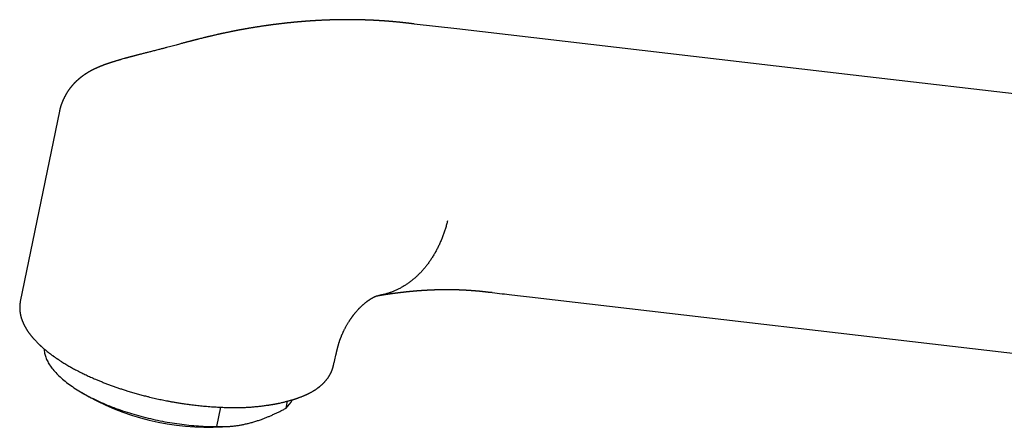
# Model space of a CAD drawing. Header units: millimetres. Extents: x 8 to 757, y 12 to 525.
# Tile 9 of 24: x 554 to 647, y 164 to 202. Entities that reach past the tile are written whole.
import ezdxf

# ---------------------------------------------------------------- set-up
doc = ezdxf.new("R2010")
doc.units = ezdxf.units.MM

msp = doc.modelspace()

# ---------------------------------------------------------------- linework, layer by layer
at = {"color": 7, "linetype": 'Continuous', "lineweight": 30}
for p, q in [((594.957, 201.597), (590.938, 202.065)), ((557.471, 193.857), (553.773, 175.896)), ((557.472, 193.857), (557.47, 193.842)), ((553.776, 175.901), (553.775, 175.896)), ((602.363, 176.273), (675.548, 167.742)), ((583.298, 169.789), (583.308, 169.824)), ((559.573, 167.316), (560.269, 166.912)), ((578.861, 165.847), (578.997, 166.508)), ((572.313, 164.108), (572.689, 165.931)), ((573.726, 164.141), (574.004, 164.175))]:
    msp.add_line(p, q, dxfattribs=at)
at = {"color": 7, "linetype": 'Continuous', "lineweight": 30, "flags": 128}
for points in [[(668.144, 193.079), (632.349, 197.245), (594.957, 201.597)], [(598.307, 176.745), (598.204, 176.758), (598.181, 176.761)], [(556.015, 171.437), (556.015, 171.427), (556.02, 171.331), (556.029, 171.233), (556.042, 171.135), (556.06, 171.036), (556.082, 170.937), (556.109, 170.837), (556.14, 170.737), (556.175, 170.636), (556.215, 170.534), (556.259, 170.433), (556.307, 170.331), (556.359, 170.228), (556.416, 170.125), (556.477, 170.023), (556.543, 169.919), (556.612, 169.816), (556.686, 169.713), (556.764, 169.609), (556.846, 169.506), (556.932, 169.402), (557.022, 169.298), (557.117, 169.195), (557.215, 169.091), (557.317, 168.988), (557.423, 168.885), (557.533, 168.782), (557.647, 168.68), (557.764, 168.577), (557.886, 168.475), (558.011, 168.374), (558.14, 168.272), (558.272, 168.172), (558.408, 168.071), (558.547, 167.972), (558.69, 167.872), (558.836, 167.774), (558.986, 167.676), (559.139, 167.579), (559.295, 167.482), (559.454, 167.386), (559.617, 167.291), (559.782, 167.197), (559.951, 167.103), (560.122, 167.011), (560.297, 166.919), (560.474, 166.829), (560.654, 166.739), (560.836, 166.65), (561.021, 166.563), (561.209, 166.476), (561.399, 166.391), (561.592, 166.306), (561.787, 166.223), (561.984, 166.141), (562.183, 166.061), (562.384, 165.982), (562.588, 165.903), (562.793, 165.827), (563, 165.751), (563.209, 165.677), (563.42, 165.605), (563.633, 165.534), (563.847, 165.464), (564.062, 165.396), (564.279, 165.329), (564.497, 165.264), (564.716, 165.201), (564.937, 165.139), (565.159, 165.079), (565.381, 165.02), (565.605, 164.963), (565.829, 164.908), (566.054, 164.854), (566.28, 164.802), (566.506, 164.752), (566.733, 164.704), (566.96, 164.657), (567.188, 164.612), (567.415, 164.569), (567.643, 164.528), (567.871, 164.489), (568.099, 164.451), (568.327, 164.416), (568.555, 164.382), (568.782, 164.35), (569.009, 164.321), (569.236, 164.293), (569.462, 164.267), (569.687, 164.242), (569.912, 164.22), (570.136, 164.2), (570.359, 164.182), (570.581, 164.166), (570.802, 164.151), (571.022, 164.139), (571.24, 164.129), (571.458, 164.121), (571.674, 164.114), (571.889, 164.11), (572.102, 164.108), (572.313, 164.108)]]:
    msp.add_lwpolyline(points, dxfattribs=at)
at = {"color": 7, "linetype": 'Continuous', "lineweight": 30}
for centre, radius, start, end in [((571.538, 187.58), 23.541, 241.39984, 275.33237), ((577.151, 167.681), 2.507, 313.00884, 335.18886)]:
    msp.add_arc(centre, radius, start, end, dxfattribs=at)
for points, knots in [([(575.325, 201.654), (575.284, 201.647), (575.207, 201.634), (575.097, 201.615), (574.997, 201.598), (574.908, 201.582), (574.83, 201.568), (574.763, 201.556), (574.706, 201.546), (574.658, 201.537), (574.619, 201.53), (574.582, 201.523), (574.541, 201.516), (574.493, 201.507), (574.436, 201.496), (574.372, 201.484), (574.304, 201.471), (574.235, 201.458), (574.166, 201.445), (574.099, 201.432), (574.034, 201.419), (573.971, 201.407), (573.911, 201.395), (573.859, 201.385), (573.819, 201.377), (573.786, 201.37), (573.757, 201.364), (573.725, 201.358), (573.686, 201.35), (573.642, 201.341), (573.592, 201.331), (573.512, 201.315), (573.408, 201.293), (573.281, 201.267), (573.161, 201.241), (573.06, 201.22), (572.978, 201.202), (572.916, 201.189), (572.861, 201.177), (572.814, 201.167), (572.779, 201.159), (572.751, 201.153), (572.727, 201.148), (572.699, 201.141), (572.665, 201.134), (572.626, 201.125), (572.581, 201.115), (572.515, 201.101), (572.433, 201.082), (572.336, 201.061), (572.225, 201.035), (572.101, 201.007), (571.966, 200.976), (571.838, 200.946), (571.73, 200.921), (571.642, 200.9), (571.573, 200.883), (571.509, 200.868), (571.446, 200.853), (571.375, 200.836), (571.29, 200.815), (571.189, 200.791), (571.081, 200.765), (570.944, 200.731), (570.78, 200.69), (570.63, 200.653), (570.519, 200.625), (570.45, 200.607), (570.386, 200.591), (570.33, 200.577), (570.281, 200.564), (570.239, 200.553), (570.206, 200.545), (570.18, 200.538), (570.157, 200.532), (570.134, 200.527), (570.111, 200.52), (570.084, 200.513), (570.051, 200.505), (570.007, 200.494), (569.951, 200.479), (569.882, 200.461), (569.802, 200.44), (569.71, 200.416), (569.607, 200.389), (569.496, 200.36), (569.376, 200.328), (569.248, 200.294), (569.11, 200.257), (568.962, 200.217), (568.86, 200.189), (568.808, 200.175)], [0, 0, 0, 0, 0.018522, 0.035418, 0.05069, 0.064338, 0.076364, 0.086597, 0.095336, 0.102632, 0.108483, 0.113548, 0.1197, 0.127109, 0.135776, 0.145698, 0.156528, 0.167213, 0.17768, 0.187929, 0.197961, 0.207776, 0.217153, 0.225177, 0.231748, 0.235893, 0.240036, 0.245064, 0.250977, 0.257774, 0.265457, 0.274024, 0.294301, 0.313694, 0.332156, 0.349687, 0.360231, 0.369956, 0.378385, 0.385518, 0.391354, 0.39473, 0.398197, 0.402525, 0.407715, 0.413766, 0.420679, 0.428452, 0.443776, 0.458727, 0.473262, 0.494917, 0.515586, 0.53532, 0.554127, 0.56539, 0.575912, 0.585671, 0.594848, 0.604786, 0.618658, 0.634138, 0.651106, 0.668675, 0.697129, 0.726614, 0.737591, 0.748449, 0.758255, 0.766926, 0.774461, 0.780862, 0.786129, 0.789566, 0.792988, 0.796498, 0.800095, 0.803937, 0.80891, 0.815153, 0.824043, 0.83466, 0.847004, 0.861072, 0.876863, 0.894374, 0.912458, 0.932065, 0.953194, 0.97584, 1, 1, 1, 1]), ([(590.954, 202.063), (590.925, 202.067), (590.868, 202.074), (590.788, 202.085), (590.715, 202.094), (590.651, 202.102), (590.594, 202.109), (590.546, 202.115), (590.505, 202.12), (590.47, 202.124), (590.437, 202.128), (590.404, 202.132), (590.369, 202.137), (590.335, 202.141), (590.297, 202.145), (590.25, 202.151), (590.193, 202.157), (590.125, 202.165), (590.052, 202.173), (589.983, 202.181), (589.921, 202.188), (589.869, 202.194), (589.82, 202.199), (589.78, 202.203), (589.749, 202.206), (589.727, 202.209), (589.707, 202.211), (589.684, 202.213), (589.655, 202.216), (589.609, 202.221), (589.549, 202.227), (589.459, 202.236), (589.354, 202.247), (589.255, 202.256), (589.181, 202.263), (589.132, 202.267), (589.091, 202.271), (589.06, 202.274), (589.038, 202.276), (589.025, 202.277), (589.012, 202.278), (589, 202.28), (588.983, 202.281), (588.96, 202.283), (588.929, 202.286), (588.893, 202.289), (588.856, 202.292), (588.818, 202.295), (588.783, 202.298), (588.751, 202.301), (588.713, 202.304), (588.672, 202.308), (588.628, 202.311), (588.584, 202.315), (588.538, 202.318), (588.49, 202.322), (588.44, 202.326), (588.38, 202.331), (588.306, 202.336), (588.218, 202.343), (588.124, 202.35), (588.025, 202.357), (587.941, 202.362), (587.876, 202.366), (587.832, 202.369), (587.792, 202.372), (587.757, 202.374), (587.728, 202.376), (587.705, 202.377), (587.684, 202.379), (587.66, 202.38), (587.63, 202.382), (587.592, 202.384), (587.547, 202.387), (587.499, 202.39), (587.439, 202.393), (587.372, 202.397), (587.301, 202.401), (587.239, 202.404), (587.184, 202.407), (587.134, 202.409), (587.078, 202.412), (587.013, 202.415), (586.936, 202.419), (586.851, 202.423), (586.76, 202.427), (586.662, 202.431), (586.558, 202.435), (586.472, 202.438), (586.405, 202.44), (586.364, 202.442), (586.328, 202.443), (586.299, 202.444), (586.277, 202.445), (586.26, 202.445), (586.244, 202.446), (586.222, 202.446), (586.189, 202.447), (586.144, 202.449), (586.09, 202.45), (585.993, 202.453), (585.851, 202.457), (585.717, 202.46), (585.629, 202.461), (585.592, 202.462), (585.563, 202.463), (585.541, 202.463), (585.522, 202.463), (585.502, 202.464), (585.474, 202.464), (585.435, 202.465), (585.385, 202.466), (585.328, 202.466), (585.267, 202.467), (585.202, 202.468), (585.135, 202.469), (585.066, 202.469), (584.999, 202.47), (584.932, 202.47), (584.864, 202.47), (584.796, 202.471), (584.727, 202.471), (584.659, 202.471), (584.587, 202.471), (584.512, 202.471), (584.434, 202.47), (584.358, 202.47), (584.285, 202.469), (584.216, 202.469), (584.149, 202.468), (584.084, 202.468), (584.021, 202.467), (583.961, 202.466), (583.905, 202.465), (583.849, 202.464), (583.787, 202.463), (583.712, 202.462), (583.627, 202.46), (583.533, 202.458), (583.438, 202.456), (583.357, 202.454), (583.293, 202.453), (583.248, 202.451), (583.209, 202.45), (583.175, 202.449), (583.147, 202.449), (583.121, 202.448), (583.094, 202.447), (583.062, 202.446), (583.021, 202.445), (582.97, 202.443), (582.911, 202.441), (582.85, 202.439), (582.791, 202.437), (582.732, 202.435), (582.674, 202.432), (582.618, 202.43), (582.564, 202.428), (582.515, 202.426), (582.472, 202.424), (582.437, 202.423), (582.406, 202.421), (582.377, 202.42), (582.344, 202.419), (582.305, 202.417), (582.259, 202.415), (582.198, 202.412), (582.122, 202.408), (582.034, 202.404), (581.945, 202.399), (581.856, 202.395), (581.769, 202.39), (581.688, 202.385), (581.616, 202.381), (581.553, 202.377), (581.497, 202.374), (581.444, 202.371), (581.389, 202.367), (581.328, 202.363), (581.257, 202.359), (581.178, 202.354), (581.093, 202.348), (581.006, 202.342), (580.928, 202.336), (580.862, 202.332), (580.808, 202.328), (580.758, 202.324), (580.716, 202.321), (580.681, 202.318), (580.654, 202.316), (580.631, 202.314), (580.605, 202.312), (580.574, 202.31), (580.537, 202.307), (580.493, 202.303), (580.442, 202.299), (580.386, 202.295), (580.33, 202.29), (580.27, 202.285), (580.206, 202.28), (580.138, 202.274), (580.073, 202.268), (580.014, 202.263), (579.961, 202.259), (579.915, 202.254), (579.87, 202.25), (579.821, 202.246), (579.762, 202.24), (579.697, 202.234), (579.626, 202.228), (579.546, 202.22), (579.456, 202.211), (579.357, 202.201), (579.259, 202.191), (579.176, 202.183), (579.109, 202.176), (579.057, 202.17), (579.008, 202.165), (578.966, 202.161), (578.931, 202.157), (578.899, 202.153), (578.867, 202.15), (578.831, 202.146), (578.789, 202.141), (578.741, 202.136), (578.689, 202.13), (578.63, 202.124), (578.568, 202.116), (578.502, 202.109), (578.433, 202.101), (578.358, 202.092), (578.279, 202.083), (578.21, 202.074), (578.155, 202.068), (578.121, 202.064), (578.094, 202.06), (578.072, 202.058), (578.051, 202.055), (578.025, 202.052), (577.993, 202.048), (577.952, 202.043), (577.904, 202.037), (577.852, 202.03), (577.8, 202.023), (577.75, 202.017), (577.681, 202.008), (577.595, 201.997), (577.502, 201.985), (577.425, 201.974), (577.362, 201.966), (577.304, 201.958), (577.252, 201.951), (577.206, 201.944), (577.167, 201.939), (577.133, 201.934), (577.1, 201.93), (577.065, 201.925), (577.023, 201.919), (576.975, 201.912), (576.922, 201.904), (576.847, 201.894), (576.748, 201.879), (576.561, 201.852), (576.398, 201.827), (576.262, 201.806), (576.22, 201.8), (576.185, 201.794), (576.158, 201.79), (576.138, 201.787), (576.122, 201.784), (576.106, 201.782), (576.085, 201.779), (576.053, 201.774), (576.009, 201.767), (575.951, 201.757), (575.881, 201.746), (575.8, 201.733), (575.707, 201.718), (575.604, 201.701), (575.488, 201.682), (575.394, 201.666), (575.338, 201.656), (575.324, 201.654)], [0, 0, 0, 0, 0.005913, 0.0113, 0.016161, 0.020495, 0.024303, 0.02753, 0.030249, 0.03248, 0.034464, 0.036991, 0.039157, 0.041332, 0.04386, 0.046741, 0.050832, 0.055352, 0.060255, 0.065539, 0.069055, 0.072696, 0.075967, 0.078681, 0.080839, 0.082038, 0.083189, 0.08472, 0.08664, 0.088948, 0.093872, 0.098667, 0.106907, 0.11473, 0.118384, 0.121599, 0.124366, 0.126684, 0.127719, 0.128631, 0.12942, 0.130126, 0.131191, 0.132739, 0.134744, 0.13722, 0.139821, 0.142275, 0.144582, 0.146742, 0.148755, 0.152065, 0.154881, 0.157435, 0.160754, 0.163956, 0.167075, 0.170458, 0.175887, 0.181716, 0.187847, 0.194372, 0.201355, 0.204277, 0.207258, 0.209969, 0.212265, 0.214149, 0.215619, 0.216807, 0.218299, 0.220283, 0.222757, 0.225723, 0.22905, 0.232241, 0.237483, 0.242138, 0.246207, 0.249704, 0.252946, 0.256061, 0.260656, 0.265581, 0.271207, 0.2772, 0.283513, 0.290261, 0.297483, 0.300391, 0.303185, 0.305534, 0.307429, 0.308871, 0.309861, 0.310755, 0.311897, 0.314194, 0.317104, 0.320628, 0.324754, 0.336108, 0.348081, 0.350844, 0.353259, 0.355149, 0.356512, 0.35754, 0.358815, 0.360378, 0.363052, 0.366291, 0.370095, 0.374152, 0.378011, 0.382762, 0.387169, 0.391231, 0.395735, 0.400126, 0.404511, 0.408872, 0.41332, 0.417726, 0.422733, 0.427771, 0.432732, 0.437405, 0.441792, 0.446037, 0.45022, 0.45434, 0.458198, 0.461661, 0.465084, 0.469045, 0.473552, 0.47942, 0.485426, 0.491531, 0.497735, 0.500931, 0.503807, 0.506316, 0.50846, 0.510237, 0.511671, 0.513337, 0.515395, 0.517846, 0.521274, 0.525163, 0.529041, 0.532846, 0.536579, 0.540238, 0.543825, 0.547327, 0.550489, 0.553204, 0.555471, 0.55729, 0.558983, 0.56108, 0.563579, 0.566482, 0.56977, 0.575298, 0.580877, 0.586506, 0.592185, 0.597827, 0.603, 0.607643, 0.611436, 0.614897, 0.618226, 0.621548, 0.625361, 0.62972, 0.634947, 0.640361, 0.645857, 0.651435, 0.654983, 0.658501, 0.661632, 0.664318, 0.66656, 0.668087, 0.66942, 0.671036, 0.672987, 0.675273, 0.677895, 0.68139, 0.684952, 0.688453, 0.691892, 0.696266, 0.700536, 0.704685, 0.708457, 0.711762, 0.7146, 0.717085, 0.72021, 0.723878, 0.728086, 0.732567, 0.737153, 0.743214, 0.749448, 0.755716, 0.761572, 0.765024, 0.768301, 0.771393, 0.774066, 0.776207, 0.778029, 0.779971, 0.782251, 0.784867, 0.78782, 0.791109, 0.794753, 0.798802, 0.802777, 0.807082, 0.811716, 0.816678, 0.821957, 0.824638, 0.826803, 0.828453, 0.829616, 0.830877, 0.83246, 0.834365, 0.836996, 0.840067, 0.843379, 0.8466, 0.849726, 0.852757, 0.859522, 0.865756, 0.869993, 0.873943, 0.877551, 0.880773, 0.883609, 0.886061, 0.888127, 0.889944, 0.892034, 0.894672, 0.897772, 0.901056, 0.904503, 0.911749, 0.919493, 0.939141, 0.942117, 0.944691, 0.946837, 0.948554, 0.949843, 0.950524, 0.951446, 0.952764, 0.954479, 0.957383, 0.960992, 0.965306, 0.970325, 0.976049, 0.982478, 0.989611, 0.997448, 1, 1, 1, 1]), ([(568.806, 200.175), (568.733, 200.155), (568.581, 200.113), (568.345, 200.049), (568.096, 199.982), (567.838, 199.913), (567.57, 199.842), (567.292, 199.769), (567.103, 199.72), (567.007, 199.695)], [0, 0, 0, 0, 0.1212462, 0.2539802, 0.3921063, 0.5356772, 0.6847718, 0.8394987, 1, 1, 1, 1]), ([(567.001, 199.694), (566.947, 199.68), (566.826, 199.648), (566.639, 199.6), (566.443, 199.549), (566.254, 199.501), (566.075, 199.456), (565.905, 199.413), (565.744, 199.372), (565.591, 199.333), (565.438, 199.294), (565.285, 199.255), (565.133, 199.217), (564.993, 199.181), (564.865, 199.148), (564.747, 199.117), (564.644, 199.09), (564.555, 199.067), (564.479, 199.047), (564.412, 199.029), (564.354, 199.014), (564.302, 199), (564.253, 198.987), (564.203, 198.974), (564.151, 198.96), (564.1, 198.946), (564.048, 198.932), (563.994, 198.918), (563.94, 198.903), (563.889, 198.889), (563.846, 198.877), (563.813, 198.868), (563.785, 198.86), (563.756, 198.852), (563.72, 198.842), (563.678, 198.83), (563.63, 198.817), (563.517, 198.786), (563.392, 198.75), (563.257, 198.711), (563.178, 198.688), (563.104, 198.666), (563.037, 198.647), (562.969, 198.627), (562.895, 198.605), (562.811, 198.579), (562.724, 198.553), (562.632, 198.525), (562.548, 198.498), (562.472, 198.474), (562.407, 198.454), (562.343, 198.433), (562.282, 198.414), (562.226, 198.395), (562.171, 198.377), (562.111, 198.357), (562.044, 198.334), (561.988, 198.315), (561.945, 198.3), (561.92, 198.291), (561.897, 198.283), (561.877, 198.276), (561.857, 198.269), (561.835, 198.261), (561.807, 198.251), (561.774, 198.239), (561.739, 198.226), (561.704, 198.214), (561.671, 198.202), (561.641, 198.19), (561.613, 198.18), (561.586, 198.17), (561.559, 198.159), (561.519, 198.144), (561.469, 198.125), (561.408, 198.101), (561.346, 198.076), (561.282, 198.05), (561.215, 198.022), (561.159, 197.999), (561.116, 197.98), (561.085, 197.966), (561.05, 197.951), (561.01, 197.934), (560.972, 197.917), (560.937, 197.901), (560.901, 197.884), (560.862, 197.866), (560.825, 197.849), (560.792, 197.833), (560.76, 197.818), (560.727, 197.802), (560.696, 197.787), (560.668, 197.773), (560.642, 197.76), (560.615, 197.747), (560.589, 197.733), (560.562, 197.719), (560.535, 197.705), (560.508, 197.691), (560.483, 197.678), (560.462, 197.667), (560.441, 197.656), (560.419, 197.643), (560.394, 197.63), (560.372, 197.618), (560.352, 197.607), (560.332, 197.596), (560.309, 197.583), (560.279, 197.566), (560.245, 197.546), (560.209, 197.525), (560.176, 197.506), (560.148, 197.489), (560.125, 197.475), (560.104, 197.462), (560.08, 197.448), (560.053, 197.431), (560.023, 197.412), (559.996, 197.395), (559.973, 197.38), (559.953, 197.367), (559.932, 197.354), (559.908, 197.338), (559.88, 197.319), (559.851, 197.3), (559.827, 197.283), (559.807, 197.27), (559.791, 197.258), (559.773, 197.246), (559.752, 197.231), (559.727, 197.214), (559.702, 197.196), (559.679, 197.179), (559.66, 197.166), (559.644, 197.154), (559.627, 197.141), (559.607, 197.126), (559.581, 197.107), (559.553, 197.086), (559.527, 197.065), (559.505, 197.048), (559.487, 197.034), (559.469, 197.02), (559.448, 197.003), (559.423, 196.983), (559.396, 196.961), (559.371, 196.941), (559.35, 196.923), (559.331, 196.908), (559.311, 196.891), (559.288, 196.872), (559.263, 196.849), (559.236, 196.826), (559.211, 196.804), (559.188, 196.784), (559.165, 196.764), (559.142, 196.742), (559.115, 196.718), (559.087, 196.692), (559.059, 196.666), (559.033, 196.641), (559.01, 196.618), (558.986, 196.595), (558.96, 196.569), (558.931, 196.541), (558.904, 196.514), (558.88, 196.489), (558.859, 196.467), (558.838, 196.445), (558.815, 196.421), (558.788, 196.392), (558.759, 196.361), (558.732, 196.331), (558.708, 196.304), (558.687, 196.28), (558.666, 196.257), (558.643, 196.23), (558.617, 196.2), (558.59, 196.167), (558.563, 196.135), (558.539, 196.106), (558.518, 196.08), (558.499, 196.055), (558.479, 196.03), (558.458, 196.002), (558.431, 195.968), (558.401, 195.928), (558.37, 195.885), (558.343, 195.847), (558.32, 195.814), (558.299, 195.784), (558.281, 195.757), (558.262, 195.73), (558.242, 195.699), (558.219, 195.663), (558.194, 195.625), (558.173, 195.591), (558.156, 195.564), (558.145, 195.544), (558.134, 195.527), (558.125, 195.511), (558.114, 195.492), (558.101, 195.469), (558.084, 195.439), (558.064, 195.405), (558.046, 195.371), (558.031, 195.344), (558.02, 195.323), (558.012, 195.307), (558.003, 195.29), (557.991, 195.266), (557.975, 195.235), (557.963, 195.21), (557.957, 195.197)], [0, 0, 0, 0, 0.0165379, 0.037553, 0.0576774, 0.076925, 0.0953067, 0.1125262, 0.1289258, 0.1445103, 0.1592834, 0.1758149, 0.1912006, 0.20544, 0.2185311, 0.2304705, 0.2412544, 0.24995, 0.2577063, 0.2645199, 0.2703872, 0.2753373, 0.2801849, 0.2852868, 0.2906441, 0.2956734, 0.3009105, 0.3063565, 0.3120124, 0.3173423, 0.3217256, 0.3251581, 0.3274124, 0.3303378, 0.3339362, 0.3382097, 0.3431521, 0.3483261, 0.3725763, 0.3811821, 0.389486, 0.3970311, 0.4038042, 0.4098728, 0.4179053, 0.4265788, 0.4354904, 0.4447299, 0.4545576, 0.4612328, 0.467843, 0.474373, 0.480717, 0.4863978, 0.4914463, 0.4975849, 0.5044631, 0.5118169, 0.5147315, 0.5173509, 0.5196605, 0.5216595, 0.5234144, 0.5256098, 0.5284258, 0.5318643, 0.535695, 0.5392774, 0.5425734, 0.5455617, 0.5486242, 0.5511916, 0.5537836, 0.5567325, 0.5635543, 0.5689799, 0.5755339, 0.5824577, 0.5886696, 0.5961452, 0.5996489, 0.6021447, 0.6057972, 0.6105289, 0.6144681, 0.6175828, 0.6212873, 0.6258172, 0.6296458, 0.6329076, 0.636044, 0.6396968, 0.6431964, 0.6459467, 0.6485531, 0.651257, 0.6543004, 0.6568116, 0.6597204, 0.662899, 0.6655686, 0.6675972, 0.6696176, 0.672029, 0.67483, 0.6773087, 0.6793289, 0.6809596, 0.6837514, 0.6868978, 0.6905197, 0.6946289, 0.6985449, 0.7012483, 0.703669, 0.7059138, 0.7082091, 0.7112594, 0.714876, 0.7179341, 0.7203006, 0.7224231, 0.7245411, 0.7270754, 0.7304348, 0.7339707, 0.7367026, 0.7387243, 0.7406035, 0.7424734, 0.7447738, 0.7479351, 0.7509209, 0.7535755, 0.7557451, 0.7575537, 0.7593425, 0.7617146, 0.7647422, 0.7684389, 0.7717176, 0.7742464, 0.7763272, 0.7784327, 0.7808285, 0.783962, 0.7875939, 0.7907195, 0.7932558, 0.7955609, 0.7977965, 0.8006427, 0.8041596, 0.8076822, 0.8108843, 0.8137643, 0.8166116, 0.8196175, 0.8230478, 0.8268454, 0.8308582, 0.8342849, 0.8372246, 0.8401884, 0.8437945, 0.8479859, 0.8517351, 0.854981, 0.8578907, 0.8607111, 0.8637532, 0.8674598, 0.8720033, 0.8759418, 0.8792719, 0.8822415, 0.8851245, 0.8882499, 0.8921991, 0.8964682, 0.9005105, 0.9040047, 0.9070541, 0.9100321, 0.9129432, 0.915975, 0.9198073, 0.9249838, 0.9300417, 0.9343184, 0.9378934, 0.94107, 0.9441753, 0.9467631, 0.9500806, 0.9540412, 0.9582243, 0.9621912, 0.9646496, 0.9665377, 0.9682383, 0.9699171, 0.9715742, 0.9737549, 0.9767682, 0.9804806, 0.983832, 0.9866223, 0.9883453, 0.9898553, 0.9912499, 0.9933815, 0.9964446, 1, 1, 1, 1]), ([(557.969, 195.221), (557.968, 195.218), (557.962, 195.206), (557.95, 195.185), (557.935, 195.155), (557.918, 195.122), (557.897, 195.082), (557.878, 195.042), (557.859, 195.004), (557.842, 194.967), (557.825, 194.931), (557.809, 194.895), (557.792, 194.857), (557.773, 194.813), (557.753, 194.766), (557.732, 194.717), (557.714, 194.671), (557.698, 194.629), (557.683, 194.591), (557.67, 194.554), (557.655, 194.513), (557.639, 194.467), (557.622, 194.417), (557.606, 194.369), (557.592, 194.327), (557.581, 194.289), (557.571, 194.257), (557.563, 194.229), (557.556, 194.204), (557.548, 194.178), (557.54, 194.146), (557.529, 194.108), (557.518, 194.066), (557.509, 194.026), (557.501, 193.994), (557.495, 193.969), (557.489, 193.946), (557.483, 193.918), (557.475, 193.882), (557.47, 193.856), (557.467, 193.841)], [0, 0, 0, 0, 0.013977, 0.056257, 0.093623, 0.125599, 0.154574, 0.182991, 0.211234, 0.237214, 0.262088, 0.28696, 0.313146, 0.3441, 0.378295, 0.413565, 0.446176, 0.474132, 0.499897, 0.524683, 0.550781, 0.582322, 0.619617, 0.65141, 0.680207, 0.705415, 0.726576, 0.745361, 0.760968, 0.776851, 0.797228, 0.823418, 0.852475, 0.881737, 0.901281, 0.916762, 0.929897, 0.947768, 0.971138, 1, 1, 1, 1]), ([(594.086, 183.509), (594.055, 183.389), (593.993, 183.148), (593.888, 182.79), (593.772, 182.434), (593.646, 182.081), (593.508, 181.731), (593.362, 181.392), (593.208, 181.064), (593.046, 180.747), (592.875, 180.437), (592.694, 180.133), (592.506, 179.842), (592.312, 179.564), (592.114, 179.299), (591.907, 179.042), (591.691, 178.795), (591.468, 178.557), (591.237, 178.329), (590.998, 178.112), (590.753, 177.907), (590.501, 177.713), (590.242, 177.531), (589.978, 177.361), (589.709, 177.205), (589.434, 177.061), (589.156, 176.931), (588.873, 176.814), (588.587, 176.711), (588.298, 176.621), (588.007, 176.547), (587.778, 176.496), (587.645, 176.475), (587.611, 176.47)], [0, 0, 0, 0, 0.0320471, 0.0645165, 0.0973982, 0.1306807, 0.1643513, 0.1983961, 0.2308248, 0.2635591, 0.2965843, 0.3298848, 0.3634441, 0.3954468, 0.4276507, 0.4600395, 0.4925967, 0.5253049, 0.5581465, 0.5911033, 0.6241566, 0.6572875, 0.6904769, 0.7237053, 0.7569533, 0.7902011, 0.8234293, 0.8566182, 0.8897486, 0.9228011, 0.9557568, 0.9885973, 1, 1, 1, 1]), ([(587.61, 176.468), (587.625, 176.471), (587.654, 176.475), (587.693, 176.482), (587.726, 176.488), (587.752, 176.492), (587.794, 176.499), (587.85, 176.508), (587.923, 176.52), (587.997, 176.532), (588.076, 176.545), (588.159, 176.558), (588.244, 176.571), (588.33, 176.584), (588.419, 176.598), (588.507, 176.611), (588.596, 176.624), (588.676, 176.636), (588.747, 176.646), (588.81, 176.655), (588.872, 176.663), (588.935, 176.672), (588.998, 176.681), (589.061, 176.689), (589.122, 176.697), (589.181, 176.705), (589.238, 176.713), (589.295, 176.72), (589.352, 176.728), (589.409, 176.735), (589.476, 176.743), (589.552, 176.753), (589.638, 176.763), (589.724, 176.773), (589.809, 176.783), (589.88, 176.792), (589.936, 176.798), (589.979, 176.803), (590.02, 176.807), (590.061, 176.812), (590.102, 176.816), (590.145, 176.821), (590.187, 176.826), (590.227, 176.83), (590.267, 176.834), (590.31, 176.839), (590.353, 176.843), (590.394, 176.847), (590.432, 176.851), (590.469, 176.855), (590.51, 176.859), (590.554, 176.863), (590.597, 176.867), (590.639, 176.871), (590.681, 176.875), (590.723, 176.879), (590.767, 176.883), (590.812, 176.887), (590.86, 176.892), (590.913, 176.896), (590.969, 176.901), (591.025, 176.906), (591.08, 176.911), (591.135, 176.915), (591.188, 176.92), (591.24, 176.924), (591.294, 176.928), (591.348, 176.932), (591.403, 176.936), (591.458, 176.94), (591.511, 176.944), (591.56, 176.948), (591.608, 176.951), (591.656, 176.954), (591.702, 176.958), (591.748, 176.961), (591.797, 176.964), (591.845, 176.967), (591.892, 176.97), (591.938, 176.973), (591.984, 176.975), (592.027, 176.978), (592.068, 176.98), (592.107, 176.982), (592.143, 176.984), (592.176, 176.986), (592.209, 176.988), (592.246, 176.99), (592.283, 176.992), (592.317, 176.993), (592.349, 176.995), (592.38, 176.996), (592.415, 176.998), (592.451, 177), (592.489, 177.001), (592.523, 177.003), (592.554, 177.004), (592.586, 177.006), (592.622, 177.007), (592.657, 177.009), (592.687, 177.01), (592.709, 177.011), (592.731, 177.011), (592.755, 177.012), (592.782, 177.013), (592.809, 177.014), (592.833, 177.015), (592.855, 177.016), (592.878, 177.017), (592.904, 177.018), (592.935, 177.019), (592.967, 177.02), (593, 177.021), (593.031, 177.021), (593.063, 177.022), (593.097, 177.023), (593.131, 177.024), (593.167, 177.025), (593.201, 177.026), (593.233, 177.027), (593.265, 177.027), (593.297, 177.028), (593.33, 177.029), (593.363, 177.03), (593.394, 177.03), (593.424, 177.031), (593.453, 177.031), (593.483, 177.032), (593.509, 177.032), (593.534, 177.032), (593.559, 177.033), (593.586, 177.033), (593.615, 177.033), (593.641, 177.034), (593.663, 177.034), (593.68, 177.034), (593.697, 177.034), (593.716, 177.034), (593.74, 177.035), (593.766, 177.035), (593.792, 177.035), (593.818, 177.035), (593.844, 177.035), (593.875, 177.036), (593.908, 177.036), (593.942, 177.036), (593.977, 177.036), (594.012, 177.036), (594.046, 177.036), (594.08, 177.036), (594.115, 177.036), (594.147, 177.035), (594.175, 177.035), (594.203, 177.035), (594.233, 177.035), (594.264, 177.035), (594.292, 177.035), (594.316, 177.034), (594.337, 177.034), (594.361, 177.034), (594.39, 177.034), (594.421, 177.033), (594.449, 177.033), (594.474, 177.032), (594.499, 177.032), (594.525, 177.032), (594.553, 177.031), (594.582, 177.031), (594.613, 177.03), (594.648, 177.03), (594.686, 177.029), (594.724, 177.028), (594.761, 177.027), (594.799, 177.026), (594.84, 177.025), (594.886, 177.024), (594.934, 177.023), (594.981, 177.021), (595.03, 177.02), (595.078, 177.018), (595.125, 177.017), (595.172, 177.015), (595.216, 177.013), (595.255, 177.012), (595.283, 177.011), (595.309, 177.01), (595.336, 177.009), (595.366, 177.007), (595.402, 177.006), (595.443, 177.004), (595.48, 177.002), (595.514, 177.001), (595.545, 176.999), (595.577, 176.998), (595.607, 176.996), (595.633, 176.995), (595.658, 176.994), (595.683, 176.993), (595.709, 176.991), (595.738, 176.99), (595.768, 176.988), (595.798, 176.986), (595.826, 176.985), (595.852, 176.983), (595.879, 176.982), (595.907, 176.98), (595.933, 176.979), (595.955, 176.977), (595.974, 176.976), (595.99, 176.975), (596.006, 176.974), (596.024, 176.973), (596.046, 176.972), (596.069, 176.97), (596.095, 176.968), (596.121, 176.967), (596.148, 176.965), (596.172, 176.963), (596.195, 176.962), (596.219, 176.96), (596.248, 176.958), (596.279, 176.956), (596.311, 176.954), (596.344, 176.951), (596.376, 176.949), (596.406, 176.947), (596.429, 176.945), (596.448, 176.943), (596.464, 176.942), (596.48, 176.941), (596.499, 176.939), (596.523, 176.937), (596.55, 176.935), (596.578, 176.933), (596.605, 176.931), (596.63, 176.929), (596.656, 176.927), (596.683, 176.924), (596.708, 176.922), (596.731, 176.92), (596.752, 176.918), (596.774, 176.917), (596.794, 176.915), (596.814, 176.913), (596.832, 176.911), (596.853, 176.91), (596.875, 176.908), (596.896, 176.906), (596.925, 176.903), (596.969, 176.899), (597.026, 176.894), (597.088, 176.888), (597.145, 176.882), (597.197, 176.877), (597.239, 176.872), (597.272, 176.869), (597.303, 176.866), (597.335, 176.862), (597.367, 176.859), (597.395, 176.856), (597.42, 176.853), (597.443, 176.851), (597.47, 176.848), (597.497, 176.845), (597.53, 176.841), (597.569, 176.837), (597.617, 176.831), (597.667, 176.825), (597.713, 176.82), (597.754, 176.815), (597.799, 176.81), (597.837, 176.805), (597.869, 176.801), (597.889, 176.799), (597.91, 176.796), (597.934, 176.793), (597.959, 176.79), (597.983, 176.787), (598.002, 176.785), (598.016, 176.783), (598.028, 176.781), (598.043, 176.779), (598.062, 176.777), (598.086, 176.774), (598.114, 176.77), (598.146, 176.766), (598.169, 176.763), (598.181, 176.761)], [0, 0, 0, 0, 0.003967, 0.007366, 0.010196, 0.012459, 0.014205, 0.02094, 0.027078, 0.033077, 0.040281, 0.047531, 0.054644, 0.062463, 0.070037, 0.077889, 0.085425, 0.093299, 0.098734, 0.104079, 0.109835, 0.115161, 0.120579, 0.126355, 0.131578, 0.136613, 0.141929, 0.146699, 0.151651, 0.156961, 0.161783, 0.16944, 0.177066, 0.184632, 0.192293, 0.199773, 0.203504, 0.207319, 0.211072, 0.214619, 0.218203, 0.222116, 0.226026, 0.229463, 0.23283, 0.236809, 0.24101, 0.244624, 0.24783, 0.251103, 0.254728, 0.258813, 0.262929, 0.266543, 0.270181, 0.274083, 0.278041, 0.281963, 0.286463, 0.290919, 0.296476, 0.301713, 0.306162, 0.311674, 0.316637, 0.320566, 0.325925, 0.331401, 0.335569, 0.34098, 0.346542, 0.350039, 0.354596, 0.359628, 0.363333, 0.367294, 0.372313, 0.376864, 0.380776, 0.385202, 0.389703, 0.393563, 0.397255, 0.401074, 0.404508, 0.407129, 0.410255, 0.4139, 0.417388, 0.420522, 0.42344, 0.426341, 0.429391, 0.433004, 0.436662, 0.439916, 0.442591, 0.445535, 0.449004, 0.452636, 0.455379, 0.457293, 0.459055, 0.461351, 0.464122, 0.466722, 0.468965, 0.470851, 0.472951, 0.47547, 0.47842, 0.48152, 0.484776, 0.487564, 0.490478, 0.493788, 0.49714, 0.500401, 0.503858, 0.506896, 0.509657, 0.512754, 0.516013, 0.519114, 0.522272, 0.524829, 0.527723, 0.530705, 0.533257, 0.535405, 0.537717, 0.540373, 0.543373, 0.545916, 0.547957, 0.549495, 0.55088, 0.552754, 0.555083, 0.557771, 0.560259, 0.56248, 0.565213, 0.568085, 0.571392, 0.574711, 0.57786, 0.581567, 0.584803, 0.587827, 0.59136, 0.594852, 0.597196, 0.599683, 0.602855, 0.605833, 0.60879, 0.610965, 0.612785, 0.615091, 0.618004, 0.621166, 0.623964, 0.626385, 0.628517, 0.631058, 0.634029, 0.636916, 0.63946, 0.643283, 0.646977, 0.650727, 0.654348, 0.657995, 0.661812, 0.666408, 0.671575, 0.675857, 0.680507, 0.686037, 0.690114, 0.694235, 0.700039, 0.703217, 0.70584, 0.708393, 0.710943, 0.71361, 0.717492, 0.721637, 0.725793, 0.728681, 0.731654, 0.735041, 0.738194, 0.740611, 0.742914, 0.745517, 0.748117, 0.750939, 0.75398, 0.757129, 0.75991, 0.762332, 0.76503, 0.768168, 0.770624, 0.772891, 0.774808, 0.776376, 0.777742, 0.779518, 0.781796, 0.784294, 0.786571, 0.789593, 0.792146, 0.794545, 0.796844, 0.799182, 0.801923, 0.805437, 0.80855, 0.811684, 0.815482, 0.818217, 0.820652, 0.822596, 0.824047, 0.825493, 0.827431, 0.82986, 0.832594, 0.835693, 0.838364, 0.840739, 0.843368, 0.846271, 0.848899, 0.851095, 0.853196, 0.855411, 0.857747, 0.859448, 0.861342, 0.863429, 0.865709, 0.867982, 0.869834, 0.874561, 0.88151, 0.887317, 0.89349, 0.899014, 0.90334, 0.906223, 0.909382, 0.912758, 0.91621, 0.919223, 0.921343, 0.923733, 0.926462, 0.929513, 0.932311, 0.936426, 0.941471, 0.94718, 0.952014, 0.955777, 0.959887, 0.965666, 0.967781, 0.969718, 0.971907, 0.974374, 0.97712, 0.979728, 0.981784, 0.982991, 0.983935, 0.985425, 0.987703, 0.990046, 0.992876, 0.996194, 1, 1, 1, 1]), ([(598.307, 176.745), (598.919, 176.674), (600.271, 176.516), (601.623, 176.359), (602.363, 176.273)], [0, 0, 0, 0, 0.452493, 1, 1, 1, 1]), ([(553.775, 175.902), (553.77, 175.876), (553.76, 175.825), (553.749, 175.757), (553.74, 175.693), (553.733, 175.631), (553.727, 175.572), (553.723, 175.516), (553.719, 175.458), (553.717, 175.402), (553.716, 175.346), (553.716, 175.291), (553.717, 175.239), (553.719, 175.186), (553.722, 175.131), (553.726, 175.072), (553.731, 175.012), (553.737, 174.956), (553.744, 174.905), (553.751, 174.857), (553.758, 174.808), (553.767, 174.755), (553.778, 174.698), (553.79, 174.64), (553.803, 174.583), (553.817, 174.528), (553.831, 174.472), (553.846, 174.417), (553.862, 174.364), (553.876, 174.318), (553.888, 174.28), (553.899, 174.248), (553.91, 174.216), (553.922, 174.18), (553.937, 174.139), (553.953, 174.096), (553.971, 174.05), (553.99, 174.002), (554.01, 173.954), (554.03, 173.908), (554.049, 173.866), (554.068, 173.825), (554.088, 173.782), (554.111, 173.733), (554.139, 173.677), (554.17, 173.617), (554.203, 173.556), (554.235, 173.497), (554.266, 173.442), (554.295, 173.393), (554.322, 173.348), (554.349, 173.304), (554.379, 173.255), (554.415, 173.199), (554.455, 173.138), (554.497, 173.076), (554.538, 173.016), (554.58, 172.958), (554.622, 172.9), (554.665, 172.842), (554.706, 172.788), (554.744, 172.739), (554.777, 172.698), (554.806, 172.661), (554.834, 172.627), (554.863, 172.592), (554.892, 172.556), (554.926, 172.516), (554.965, 172.471), (555.01, 172.419), (555.059, 172.364), (555.131, 172.284), (555.227, 172.181), (555.32, 172.084), (555.389, 172.015), (555.43, 171.974), (555.472, 171.933), (555.512, 171.894), (555.547, 171.86), (555.577, 171.831), (555.602, 171.808), (555.622, 171.789), (555.638, 171.774), (555.65, 171.763), (555.663, 171.751), (555.681, 171.734), (555.706, 171.711), (555.74, 171.679), (555.782, 171.642), (555.835, 171.594), (555.898, 171.539), (555.967, 171.478), (556.038, 171.418), (556.108, 171.359), (556.178, 171.301), (556.273, 171.224), (556.392, 171.128), (556.538, 171.015), (556.684, 170.905), (556.799, 170.821), (556.883, 170.76), (556.935, 170.723), (556.986, 170.686), (557.035, 170.652), (557.079, 170.621), (557.116, 170.595), (557.147, 170.574), (557.173, 170.556), (557.201, 170.537), (557.236, 170.513), (557.282, 170.482), (557.336, 170.446), (557.4, 170.404), (557.471, 170.357), (557.547, 170.307), (557.626, 170.256), (557.738, 170.186), (557.885, 170.094), (558.071, 169.982), (558.256, 169.872), (558.439, 169.767), (558.618, 169.667), (558.797, 169.568), (558.974, 169.473), (559.163, 169.374), (559.362, 169.272), (559.571, 169.167), (559.776, 169.068), (559.98, 168.97), (560.191, 168.872), (560.409, 168.773), (560.635, 168.673), (560.892, 168.561), (561.18, 168.44), (561.502, 168.309), (561.834, 168.179), (562.177, 168.049), (562.525, 167.922), (562.876, 167.798), (563.225, 167.68), (563.572, 167.566), (563.95, 167.448), (564.359, 167.324), (564.801, 167.198), (565.246, 167.077), (565.638, 166.976), (565.976, 166.892), (566.256, 166.826), (566.531, 166.763), (566.8, 166.703), (567.062, 166.647), (567.317, 166.595), (567.527, 166.553), (567.697, 166.52), (567.833, 166.494), (567.975, 166.468), (568.126, 166.441), (568.283, 166.413), (568.453, 166.384), (568.634, 166.353), (568.828, 166.322), (569.034, 166.29), (569.251, 166.258), (569.481, 166.225), (569.722, 166.192), (569.975, 166.159), (570.24, 166.127), (570.51, 166.096), (570.786, 166.068), (571.066, 166.04), (571.356, 166.015), (571.656, 165.991), (571.857, 165.978), (571.96, 165.971)], [0, 0, 0, 0, 0.005272, 0.010691, 0.016044, 0.021036, 0.025675, 0.030044, 0.034197, 0.038577, 0.04281, 0.046992, 0.050944, 0.054776, 0.058913, 0.063398, 0.068111, 0.072363, 0.076171, 0.0796, 0.083182, 0.087221, 0.091509, 0.095975, 0.100111, 0.104329, 0.108496, 0.112604, 0.116651, 0.120361, 0.122902, 0.125144, 0.127463, 0.130143, 0.133184, 0.136534, 0.139891, 0.143532, 0.14712, 0.150639, 0.153852, 0.156677, 0.159812, 0.163402, 0.167702, 0.172411, 0.176983, 0.181407, 0.185614, 0.189295, 0.192522, 0.195694, 0.199313, 0.203584, 0.208311, 0.213156, 0.217513, 0.221899, 0.226313, 0.23075, 0.234924, 0.238683, 0.241731, 0.244438, 0.246996, 0.249627, 0.252333, 0.255175, 0.258808, 0.262748, 0.266995, 0.271541, 0.280994, 0.290763, 0.293899, 0.297065, 0.300263, 0.30338, 0.306111, 0.308242, 0.31004, 0.311505, 0.312635, 0.313437, 0.314273, 0.315373, 0.317319, 0.319765, 0.322711, 0.326158, 0.33088, 0.335715, 0.340459, 0.34511, 0.34967, 0.354138, 0.363515, 0.37247, 0.381236, 0.389908, 0.392938, 0.395956, 0.398963, 0.401835, 0.404342, 0.406447, 0.408195, 0.409589, 0.410781, 0.412868, 0.415417, 0.418428, 0.421902, 0.425837, 0.430012, 0.434253, 0.438558, 0.44779, 0.457306, 0.467108, 0.475717, 0.484528, 0.49321, 0.501573, 0.509615, 0.519664, 0.529164, 0.538118, 0.547177, 0.556334, 0.565747, 0.575414, 0.585336, 0.598297, 0.611524, 0.625006, 0.638745, 0.652727, 0.666406, 0.679917, 0.693259, 0.706434, 0.722972, 0.739448, 0.75592, 0.772391, 0.782743, 0.793001, 0.803006, 0.812757, 0.822254, 0.831477, 0.840446, 0.845043, 0.849842, 0.855187, 0.860422, 0.866092, 0.872199, 0.878742, 0.885722, 0.893138, 0.90099, 0.909278, 0.918004, 0.927165, 0.936764, 0.946799, 0.956661, 0.966912, 0.977552, 0.988581, 1, 1, 1, 1]), ([(583.552, 170.855), (583.554, 170.864), (583.561, 170.896), (583.573, 170.947), (583.586, 171.003), (583.596, 171.048), (583.604, 171.083), (583.611, 171.112), (583.617, 171.138), (583.623, 171.164), (583.63, 171.194), (583.639, 171.229), (583.648, 171.267), (583.657, 171.307), (583.666, 171.344), (583.674, 171.377), (583.682, 171.406), (583.689, 171.434), (583.697, 171.467), (583.707, 171.506), (583.717, 171.545), (583.729, 171.592), (583.743, 171.645), (583.759, 171.706), (583.776, 171.766), (583.791, 171.819), (583.804, 171.864), (583.815, 171.9), (583.825, 171.933), (583.834, 171.963), (583.843, 171.992), (583.854, 172.029), (583.868, 172.072), (583.883, 172.119), (583.898, 172.162), (583.911, 172.2), (583.923, 172.236), (583.936, 172.273), (583.951, 172.316), (583.968, 172.362), (583.984, 172.406), (584, 172.449), (584.018, 172.495), (584.039, 172.549), (584.064, 172.612), (584.093, 172.683), (584.123, 172.755), (584.155, 172.828), (584.185, 172.897), (584.212, 172.956), (584.234, 173.004), (584.255, 173.05), (584.277, 173.097), (584.307, 173.159), (584.346, 173.237), (584.394, 173.331), (584.444, 173.428), (584.498, 173.528), (584.556, 173.632), (584.619, 173.741), (584.681, 173.844), (584.739, 173.938), (584.791, 174.021), (584.842, 174.1), (584.888, 174.17), (584.924, 174.223), (584.953, 174.266), (584.978, 174.302), (585.008, 174.345), (585.042, 174.394), (585.08, 174.446), (585.118, 174.498), (585.152, 174.544), (585.18, 174.581), (585.202, 174.61), (585.221, 174.635), (585.241, 174.661), (585.266, 174.693), (585.297, 174.732), (585.333, 174.777), (585.373, 174.827), (585.426, 174.891), (585.487, 174.962), (585.553, 175.038), (585.612, 175.103), (585.66, 175.155), (585.698, 175.196), (585.728, 175.227), (585.754, 175.255), (585.778, 175.28), (585.801, 175.303), (585.827, 175.329), (585.862, 175.364), (585.905, 175.406), (585.954, 175.453), (586.002, 175.499), (586.057, 175.549), (586.117, 175.603), (586.182, 175.661), (586.247, 175.716), (586.309, 175.767), (586.368, 175.814), (586.425, 175.859), (586.47, 175.893), (586.503, 175.918), (586.523, 175.934), (586.542, 175.948), (586.56, 175.961), (586.579, 175.974), (586.6, 175.989), (586.622, 176.005), (586.644, 176.02), (586.664, 176.034), (586.684, 176.048), (586.701, 176.06), (586.719, 176.072), (586.738, 176.084), (586.76, 176.099), (586.784, 176.115), (586.807, 176.129), (586.828, 176.143), (586.849, 176.156), (586.87, 176.169), (586.891, 176.182), (586.911, 176.194), (586.931, 176.206), (586.948, 176.216), (586.964, 176.225), (586.98, 176.234), (586.994, 176.242), (587.007, 176.25), (587.023, 176.259), (587.04, 176.268), (587.055, 176.277), (587.068, 176.284), (587.077, 176.289), (587.087, 176.294), (587.097, 176.299), (587.107, 176.304), (587.117, 176.31), (587.126, 176.314), (587.134, 176.318), (587.141, 176.322), (587.151, 176.327), (587.161, 176.332), (587.171, 176.337), (587.181, 176.342), (587.191, 176.347), (587.202, 176.352), (587.212, 176.357), (587.221, 176.361), (587.232, 176.366), (587.244, 176.372), (587.256, 176.377), (587.268, 176.382), (587.278, 176.387), (587.289, 176.392), (587.298, 176.396), (587.307, 176.4), (587.316, 176.403), (587.323, 176.406), (587.33, 176.409), (587.336, 176.411), (587.342, 176.414), (587.349, 176.416), (587.354, 176.418), (587.359, 176.42), (587.367, 176.423), (587.374, 176.425), (587.378, 176.427), (587.379, 176.427), (587.378, 176.427), (587.375, 176.426), (587.372, 176.425), (587.369, 176.424), (587.367, 176.424), (587.367, 176.424), (587.37, 176.424), (587.375, 176.425), (587.381, 176.427), (587.387, 176.428), (587.393, 176.429), (587.4, 176.431), (587.408, 176.432), (587.417, 176.434), (587.428, 176.436), (587.441, 176.438), (587.453, 176.441), (587.467, 176.443), (587.483, 176.446), (587.5, 176.449), (587.523, 176.453), (587.554, 176.458), (587.584, 176.463), (587.604, 176.467), (587.611, 176.468)], [0, 0, 0, 0, 0.0024433, 0.0087073, 0.0138868, 0.0179787, 0.0210814, 0.0237986, 0.0262317, 0.0286534, 0.0315369, 0.0350735, 0.0391567, 0.0430851, 0.0471396, 0.0507028, 0.0535345, 0.0561804, 0.0597745, 0.0642849, 0.0686875, 0.0726453, 0.0796677, 0.0864535, 0.0932524, 0.1005121, 0.1046701, 0.1089795, 0.112835, 0.1161267, 0.1192356, 0.1230848, 0.1288593, 0.1344106, 0.139288, 0.1435852, 0.1473344, 0.1513472, 0.1561154, 0.1616273, 0.1664942, 0.1710863, 0.1755747, 0.1806179, 0.1879945, 0.1953554, 0.2023257, 0.2097319, 0.217363, 0.2225197, 0.2268893, 0.2311813, 0.2355791, 0.240246, 0.2486169, 0.2575037, 0.2661924, 0.2749776, 0.2843373, 0.294287, 0.3043714, 0.3121194, 0.3197303, 0.3271074, 0.3336113, 0.3391305, 0.3420468, 0.3455269, 0.3496016, 0.3542717, 0.3595374, 0.3649127, 0.3694748, 0.3731949, 0.3760845, 0.3782545, 0.3808857, 0.3842988, 0.3884122, 0.3932795, 0.3988999, 0.4048217, 0.4146709, 0.4235896, 0.4315839, 0.4386591, 0.4432431, 0.4474045, 0.4511484, 0.4544757, 0.4574979, 0.4611175, 0.4655324, 0.4726215, 0.4798528, 0.4871135, 0.4943052, 0.5046161, 0.5149176, 0.5252869, 0.5357396, 0.5452643, 0.554721, 0.5646764, 0.5688478, 0.5725718, 0.5758259, 0.5791784, 0.5824562, 0.5863018, 0.5906977, 0.5948424, 0.598851, 0.6022165, 0.6060201, 0.6098425, 0.6133173, 0.6173339, 0.623488, 0.628472, 0.6320154, 0.6374449, 0.6422135, 0.6461145, 0.651974, 0.6565894, 0.6600111, 0.6643199, 0.6682074, 0.6716007, 0.6749652, 0.6787151, 0.6834783, 0.6885028, 0.6913698, 0.6936916, 0.6963029, 0.6992387, 0.7023048, 0.7054232, 0.7079811, 0.7100574, 0.712206, 0.71509, 0.7185296, 0.722103, 0.7247382, 0.7280687, 0.7321451, 0.7357938, 0.7389637, 0.7418295, 0.7472499, 0.753151, 0.7570649, 0.7619635, 0.7674894, 0.7721829, 0.7763511, 0.7820478, 0.7867895, 0.790642, 0.7944625, 0.7996461, 0.804361, 0.8086712, 0.8129335, 0.8246332, 0.836378, 0.8481976, 0.8598254, 0.8709345, 0.8795294, 0.8882863, 0.8971813, 0.9062915, 0.9156589, 0.9252154, 0.9343646, 0.9396193, 0.944702, 0.9496527, 0.952712, 0.9564651, 0.9607725, 0.9647503, 0.9691469, 0.9727629, 0.9759502, 0.9797351, 0.9826129, 0.9864206, 0.9911986, 0.9969443, 1, 1, 1, 1]), ([(583.31, 169.817), (583.318, 169.853), (583.35, 169.992), (583.431, 170.336), (583.502, 170.645), (583.55, 170.852)], [0, 0, 0, 0, 0.106515, 0.402289, 1, 1, 1, 1]), ([(578.261, 166.329), (578.318, 166.342), (578.427, 166.366), (578.585, 166.403), (578.731, 166.439), (578.867, 166.474), (578.993, 166.507), (579.108, 166.538), (579.214, 166.567), (579.309, 166.594), (579.395, 166.62), (579.471, 166.643), (579.539, 166.663), (579.595, 166.681), (579.641, 166.695), (579.678, 166.707), (579.71, 166.717), (579.734, 166.725), (579.752, 166.731), (579.764, 166.735), (579.775, 166.739), (579.785, 166.742), (579.797, 166.746), (579.813, 166.751), (579.838, 166.76), (579.871, 166.771), (579.911, 166.785), (579.957, 166.801), (580.021, 166.823), (580.098, 166.85), (580.193, 166.886), (580.291, 166.923), (580.388, 166.961), (580.475, 166.997), (580.553, 167.029), (580.621, 167.058), (580.686, 167.087), (580.748, 167.114), (580.806, 167.141), (580.848, 167.161), (580.875, 167.174), (580.891, 167.181), (580.906, 167.188), (580.92, 167.195), (580.935, 167.202), (580.955, 167.212), (580.984, 167.226), (581.021, 167.245), (581.065, 167.267), (581.112, 167.292), (581.173, 167.324), (581.246, 167.364), (581.32, 167.406), (581.381, 167.441), (581.428, 167.47), (581.472, 167.496), (581.51, 167.52), (581.543, 167.541), (581.572, 167.56), (581.598, 167.577), (581.626, 167.595), (581.658, 167.617), (581.696, 167.642), (581.737, 167.671), (581.778, 167.7), (581.82, 167.731), (581.862, 167.762), (581.904, 167.793), (581.942, 167.822), (581.976, 167.849), (582.003, 167.871), (582.031, 167.893), (582.062, 167.918), (582.1, 167.95), (582.145, 167.988), (582.194, 168.032), (582.249, 168.082), (582.303, 168.132), (582.355, 168.183), (582.401, 168.229), (582.448, 168.278), (582.496, 168.329), (582.545, 168.384), (582.592, 168.438), (582.636, 168.491), (582.678, 168.543), (582.72, 168.596), (582.762, 168.653), (582.804, 168.712), (582.838, 168.761), (582.864, 168.8), (582.883, 168.829), (582.899, 168.854), (582.914, 168.878), (582.929, 168.902), (582.945, 168.928), (582.961, 168.956), (582.978, 168.985), (582.996, 169.016), (583.014, 169.05), (583.034, 169.087), (583.055, 169.128), (583.078, 169.173), (583.101, 169.22), (583.123, 169.27), (583.145, 169.32), (583.166, 169.369), (583.183, 169.412), (583.198, 169.452), (583.211, 169.487), (583.221, 169.514), (583.228, 169.534), (583.233, 169.549), (583.239, 169.568), (583.247, 169.593), (583.257, 169.625), (583.269, 169.663), (583.281, 169.707), (583.295, 169.758), (583.304, 169.794), (583.308, 169.814)], [0, 0, 0, 0, 0.020656, 0.040178, 0.058556, 0.07578, 0.091845, 0.106743, 0.120471, 0.133024, 0.144401, 0.154598, 0.163614, 0.171447, 0.177349, 0.182348, 0.186704, 0.190532, 0.192327, 0.193977, 0.195483, 0.196844, 0.198216, 0.200271, 0.203741, 0.208305, 0.213965, 0.220697, 0.227663, 0.240804, 0.253224, 0.268879, 0.283211, 0.296221, 0.307908, 0.318272, 0.327419, 0.337902, 0.347089, 0.354981, 0.357726, 0.360271, 0.362617, 0.364762, 0.366914, 0.369894, 0.374674, 0.38077, 0.38818, 0.396222, 0.4041, 0.419096, 0.433457, 0.442443, 0.451105, 0.458994, 0.466013, 0.472161, 0.477438, 0.482016, 0.487031, 0.493189, 0.500489, 0.50868, 0.516973, 0.52531, 0.533827, 0.54239, 0.550675, 0.557773, 0.563631, 0.568247, 0.575282, 0.583735, 0.593608, 0.604882, 0.617473, 0.631369, 0.643204, 0.655088, 0.665801, 0.678941, 0.692066, 0.705263, 0.717732, 0.729337, 0.741365, 0.75472, 0.768497, 0.780996, 0.788239, 0.794626, 0.800069, 0.804955, 0.810237, 0.81596, 0.822123, 0.828725, 0.835102, 0.84226, 0.850247, 0.859061, 0.868704, 0.879095, 0.889217, 0.900278, 0.910364, 0.919424, 0.927466, 0.934643, 0.941029, 0.944082, 0.946975, 0.950772, 0.955867, 0.962261, 0.969807, 0.978611, 0.988675, 1, 1, 1, 1]), ([(571.961, 165.971), (572.055, 165.965), (572.239, 165.954), (572.507, 165.939), (572.758, 165.928), (572.993, 165.918), (573.213, 165.911), (573.417, 165.905), (573.602, 165.902), (573.77, 165.899), (573.921, 165.898), (574.059, 165.898), (574.183, 165.899), (574.295, 165.9), (574.395, 165.901), (574.48, 165.902), (574.551, 165.904), (574.614, 165.905), (574.674, 165.907), (574.736, 165.909), (574.801, 165.911), (574.897, 165.914), (575.027, 165.92), (575.194, 165.928), (575.371, 165.939), (575.551, 165.952), (575.741, 165.967), (575.935, 165.984), (576.131, 166.004), (576.322, 166.025), (576.512, 166.047), (576.708, 166.071), (576.911, 166.098), (577.079, 166.121), (577.209, 166.14), (577.298, 166.154), (577.385, 166.167), (577.471, 166.181), (577.554, 166.194), (577.634, 166.208), (577.705, 166.22), (577.763, 166.23), (577.8, 166.237), (577.824, 166.241), (577.839, 166.244), (577.855, 166.247), (577.88, 166.252), (577.917, 166.259), (577.965, 166.268), (578.024, 166.28), (578.094, 166.294), (578.175, 166.31), (578.231, 166.323), (578.261, 166.329)], [0, 0, 0, 0, 0.0406132, 0.0790575, 0.115349, 0.1495023, 0.1815301, 0.2114434, 0.2392516, 0.2634984, 0.2858937, 0.3064414, 0.3251444, 0.3420044, 0.3570228, 0.3701999, 0.3806615, 0.3896916, 0.3987431, 0.4082533, 0.418223, 0.4286525, 0.4525537, 0.478579, 0.5067397, 0.5361145, 0.5647042, 0.5982103, 0.6304549, 0.6614605, 0.692953, 0.7259702, 0.7605169, 0.7964855, 0.8122027, 0.8276403, 0.8427985, 0.8576777, 0.8722778, 0.8865992, 0.9000705, 0.909798, 0.9177082, 0.920318, 0.9226469, 0.9253258, 0.9294074, 0.9361183, 0.9448447, 0.9555902, 0.96836, 0.9831605, 1, 1, 1, 1]), ([(572.313, 164.108), (572.378, 164.105), (572.547, 164.1), (572.822, 164.098), (573.139, 164.105), (573.459, 164.122), (573.783, 164.149), (574.111, 164.186), (574.441, 164.235), (574.774, 164.295), (575.112, 164.368), (575.458, 164.453), (575.811, 164.552), (576.167, 164.663), (576.501, 164.779), (576.813, 164.896), (577.103, 165.011), (577.394, 165.133), (577.686, 165.263), (577.978, 165.399), (578.272, 165.543), (578.567, 165.691), (578.763, 165.795), (578.861, 165.847)], [0, 0, 0, 0, 0.032291, 0.083619, 0.134946, 0.186367, 0.237787, 0.289404, 0.341052, 0.392196, 0.443374, 0.49657, 0.549765, 0.603115, 0.656465, 0.699249, 0.742034, 0.784887, 0.82774, 0.870779, 0.913818, 0.956909, 1, 1, 1, 1])]:
    msp.add_open_spline(points, degree=3, knots=knots, dxfattribs=at)

doc.saveas('drawing.dxf')
